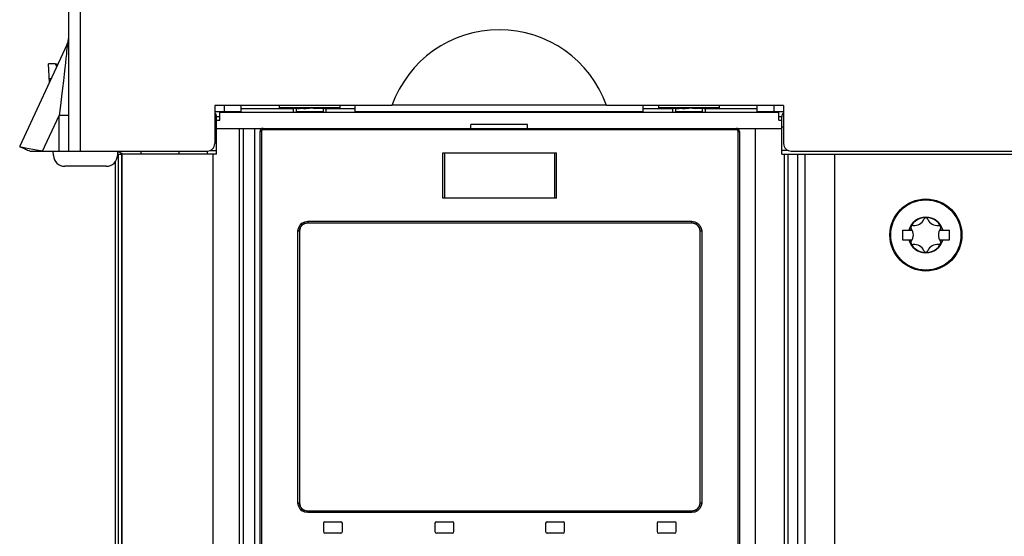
# Model space of a CAD drawing. Extents: x 0 to 841, y 0 to 594.
# Tile 17 of 135: x 129 to 155, y 386 to 399. Entities that reach past the tile are written whole.
import ezdxf

# ---------------------------------------------------------------- set-up
doc = ezdxf.new("R2010")
doc.units = 0
doc.header["$LTSCALE"] = 46.255
doc.layers.get('0').update_dxf_attribs({"linetype": 'CONTINUOUS'})
for name, color, linetype in [('CHAMFERS', 7, 'CONTINUOUS'), ('DATUM_AXIS', 7, 'CONTINUOUS'), ('ROUNDS', 7, 'CONTINUOUS')]:
    doc.layers.add(name, color=color, linetype=linetype)

msp = doc.modelspace()

# ---------------------------------------------------------------- linework, layer by layer
at = {"color": 7, "linetype": 'CONTINUOUS'}
for p, q in [((130.275, 395.791), (130.275, 415.191)), ((130.575, 415.191), (130.575, 395.791)), ((130.228, 398.591), (128.982, 395.918)), ((129.768, 397.604), (129.742, 398.091)), ((129.919, 398.091), (129.742, 398.091)), ((134.125, 396.991), (134.125, 395.991)), ((138.797, 396.991), (134.125, 396.991)), ((134.825, 396.811), (134.825, 396.991)), ((137.825, 396.811), (137.825, 396.991)), ((138.807, 397.011), (144.444, 397.011)), ((149.125, 396.991), (144.454, 396.991)), ((145.425, 396.811), (145.425, 396.991)), ((148.425, 396.811), (148.425, 396.991)), ((149.125, 396.991), (149.125, 395.991)), ((134.175, 395.711), (134.175, 396.696)), ((134.255, 396.611), (134.255, 396.811)), ((148.995, 396.811), (134.255, 396.811)), ((134.825, 396.911), (136.195, 396.911)), ((136.195, 396.911), (136.195, 396.811)), ((137.025, 396.911), (137.825, 396.911)), ((137.055, 396.911), (137.055, 396.811)), ((145.425, 396.911), (146.195, 396.911)), ((146.195, 396.911), (146.195, 396.811)), ((147.025, 396.911), (148.425, 396.911)), ((147.055, 396.911), (147.055, 396.811)), ((148.995, 396.611), (148.995, 396.811)), ((149.075, 395.711), (149.075, 396.696)), ((134.175, 396.611), (134.255, 396.611)), ((140.875, 396.391), (140.875, 396.491)), ((142.375, 396.491), (140.875, 396.491)), ((142.375, 396.391), (142.375, 396.491)), ((148.995, 396.611), (149.075, 396.611)), ((134.175, 396.391), (149.075, 396.391)), ((134.775, 277.901), (134.775, 396.391)), ((134.885, 370.711), (134.885, 396.391)), ((135.185, 370.711), (135.185, 396.391)), ((135.32, 370.851), (135.32, 396.311)), ((147.96, 396.311), (147.96, 370.851)), ((148.375, 396.391), (148.375, 277.491)), ((129.004, 395.9), (128.982, 395.918)), ((129.004, 395.9), (129.02, 395.894)), ((129.02, 395.894), (129.039, 395.886)), ((129.039, 395.886), (129.059, 395.877)), ((129.059, 395.877), (129.082, 395.868)), ((129.082, 395.868), (129.106, 395.857)), ((129.106, 395.857), (129.132, 395.846)), ((129.132, 395.846), (129.16, 395.834)), ((129.16, 395.834), (129.19, 395.82)), ((129.19, 395.82), (129.221, 395.806)), ((129.221, 395.806), (129.254, 395.791)), ((129.254, 395.791), (133.925, 395.791)), ((129.586, 395.791), (129.375, 395.822)), ((129.869, 395.675), (129.863, 395.791)), ((131.564, 395.791), (131.56, 395.68)), ((131.675, 395.711), (131.675, 277.811)), ((134.175, 395.711), (131.675, 395.711)), ((134.009, 395.811), (134.175, 395.811)), ((140.14, 394.547), (140.14, 395.747)), ((140.14, 395.747), (143.14, 395.747)), ((143.14, 394.547), (143.14, 395.747)), ((149.241, 395.811), (149.075, 395.811)), ((149.075, 395.711), (202.235, 395.711)), ((149.135, 395.711), (149.135, 277.901)), ((149.235, 395.711), (149.235, 277.901)), ((149.325, 395.791), (206.764, 395.791)), ((150.463, 395.711), (150.463, 277.901)), ((131.26, 395.391), (130.169, 395.391)), ((143.14, 394.547), (140.14, 394.547)), ((136.575, 393.901), (136.58, 393.901)), ((136.58, 393.901), (146.7, 393.901)), ((146.83, 393.859), (146.83, 393.859)), ((136.36, 393.681), (136.36, 386.521)), ((146.92, 393.686), (146.92, 393.681)), ((146.92, 386.521), (146.92, 393.681)), ((152.255, 393.706), (152.255, 393.456)), ((152.255, 393.706), (152.514, 393.706)), ((153.236, 393.706), (153.495, 393.706)), ((153.495, 393.456), (153.495, 393.706)), ((152.255, 393.456), (152.514, 393.456)), ((153.236, 393.456), (153.495, 393.456)), ((136.36, 386.516), (136.36, 386.521)), ((136.451, 386.343), (136.45, 386.343)), ((146.7, 386.301), (136.58, 386.301)), ((146.705, 386.301), (146.7, 386.301)), ((136.99, 385.981), (136.99, 385.761)), ((137.03, 386.021), (137.45, 386.021)), ((137.49, 385.761), (137.49, 385.981)), ((139.93, 385.981), (139.93, 385.761)), ((139.97, 386.021), (140.39, 386.021)), ((140.43, 385.761), (140.43, 385.981)), ((142.85, 385.981), (142.85, 385.761)), ((142.89, 386.021), (143.31, 386.021)), ((143.35, 385.761), (143.35, 385.981)), ((145.79, 385.981), (145.79, 385.761)), ((145.83, 386.021), (146.25, 386.021)), ((146.29, 385.761), (146.29, 385.981)), ((137.45, 385.721), (137.03, 385.721)), ((140.39, 385.721), (139.97, 385.721)), ((143.31, 385.721), (142.89, 385.721)), ((146.25, 385.721), (145.83, 385.721))]:
    msp.add_line(p, q, dxfattribs=at)
at = {"color": 9, "linetype": 'CONTINUOUS'}
for p, q in [((129.919, 398.091), (129.959, 398.014)), ((129.812, 397.698), (129.763, 397.698)), ((134.375, 396.991), (134.375, 396.811)), ((148.875, 396.811), (148.875, 396.991)), ((129.586, 395.791), (130.025, 396.732)), ((130.025, 395.791), (130.025, 396.732)), ((130.275, 396.732), (130.025, 396.732)), ((134.125, 396.833), (134.825, 396.833)), ((134.255, 396.696), (134.175, 396.696)), ((137.825, 396.833), (145.425, 396.833)), ((148.425, 396.833), (149.125, 396.833)), ((149.075, 396.696), (148.995, 396.696)), ((134.175, 396.421), (134.125, 396.421)), ((135.356, 396.311), (135.32, 396.311)), ((135.356, 396.311), (135.356, 370.851)), ((147.885, 396.351), (135.396, 396.351)), ((147.925, 370.851), (147.925, 396.311)), ((147.925, 396.311), (147.96, 396.311)), ((149.125, 396.421), (149.075, 396.421)), ((134.075, 395.711), (134.075, 277.811)), ((140.188, 394.547), (140.188, 395.747)), ((143.092, 394.547), (143.092, 395.747)), ((149.489, 395.711), (149.489, 277.901)), ((149.684, 395.711), (149.684, 277.901)), ((136.577, 393.941), (146.704, 393.941)), ((136.316, 386.521), (136.316, 393.681)), ((136.36, 393.681), (136.316, 393.681)), ((146.964, 393.681), (146.92, 393.681)), ((146.964, 393.681), (146.964, 386.521)), ((136.316, 386.521), (136.36, 386.521)), ((146.92, 386.521), (146.964, 386.521)), ((146.704, 386.261), (136.577, 386.261))]:
    msp.add_line(p, q, dxfattribs=at)
for points in [[(130.228, 398.591), (130.23, 398.591), (130.231, 398.578), (130.23, 398.548), (130.226, 398.5), (130.22, 398.432), (130.212, 398.346), (130.201, 398.241), (130.188, 398.119), (130.172, 397.979), (130.154, 397.821), (130.134, 397.645), (130.111, 397.449), (130.085, 397.233), (130.057, 396.994), (130.025, 396.732)], [(135.396, 396.351), (135.376, 396.346), (135.361, 396.331), (135.356, 396.311)], [(135.4, 396.391), (135.398, 396.385), (135.396, 396.371), (135.396, 396.351)], [(147.885, 396.351), (147.884, 396.371), (147.882, 396.386), (147.88, 396.391)], [(147.925, 396.311), (147.919, 396.331), (147.905, 396.345), (147.885, 396.351)], [(136.316, 393.681), (136.329, 393.761), (136.366, 393.833), (136.424, 393.891), (136.497, 393.928), (136.577, 393.941)], [(136.577, 393.941), (136.577, 393.92), (136.578, 393.906), (136.58, 393.901)], [(146.7, 393.901), (146.702, 393.906), (146.703, 393.921), (146.704, 393.941)], [(146.704, 393.941), (146.783, 393.928), (146.856, 393.891), (146.915, 393.833), (146.952, 393.76), (146.964, 393.681)], [(136.577, 386.261), (136.497, 386.273), (136.424, 386.31), (136.366, 386.369), (136.329, 386.442), (136.316, 386.521)], [(146.964, 386.521), (146.951, 386.441), (146.914, 386.368), (146.856, 386.31), (146.783, 386.273), (146.704, 386.261)], [(136.58, 386.301), (136.578, 386.295), (136.577, 386.28), (136.577, 386.261)], [(146.704, 386.261), (146.703, 386.281), (146.702, 386.296), (146.7, 386.301)]]:
    msp.add_lwpolyline(points, dxfattribs=at)
at = {"color": 7, "linetype": 'CONTINUOUS'}
for points in [[(129.375, 395.822), (129.325, 395.83), (129.133, 395.866), (129.017, 395.895), (129.004, 395.9)], [(136.402, 393.81), (136.405, 393.814), (136.408, 393.818), (136.412, 393.822), (136.415, 393.826), (136.419, 393.83), (136.422, 393.834), (136.426, 393.838), (136.43, 393.842), (136.434, 393.845), (136.438, 393.849), (136.442, 393.852), (136.446, 393.855), (136.451, 393.859)], [(136.451, 393.859), (136.455, 393.862), (136.459, 393.865), (136.464, 393.868), (136.469, 393.87), (136.473, 393.873), (136.478, 393.876), (136.483, 393.878), (136.485, 393.879)], [(136.485, 393.879), (136.487, 393.88), (136.492, 393.883), (136.497, 393.885), (136.502, 393.887), (136.507, 393.888)], [(136.507, 393.888), (136.512, 393.89), (136.517, 393.892), (136.523, 393.893), (136.528, 393.895), (136.533, 393.896), (136.538, 393.897), (136.54, 393.897)], [(136.54, 393.897), (136.543, 393.898), (136.549, 393.899), (136.554, 393.899), (136.559, 393.9), (136.565, 393.9), (136.57, 393.901), (136.575, 393.901)], [(146.7, 393.901), (146.705, 393.901), (146.71, 393.901), (146.716, 393.9), (146.721, 393.9), (146.726, 393.899), (146.732, 393.899), (146.737, 393.898)], [(146.737, 393.898), (146.742, 393.897), (146.747, 393.896), (146.753, 393.895), (146.758, 393.893), (146.763, 393.892), (146.768, 393.89)], [(146.768, 393.89), (146.773, 393.888), (146.778, 393.887), (146.783, 393.885), (146.788, 393.883), (146.791, 393.881)], [(146.791, 393.881), (146.793, 393.88), (146.798, 393.878), (146.802, 393.876), (146.807, 393.873), (146.812, 393.87), (146.816, 393.868), (146.821, 393.865), (146.825, 393.862), (146.83, 393.859)], [(146.83, 393.859), (146.834, 393.855), (146.838, 393.852), (146.842, 393.849), (146.846, 393.845), (146.85, 393.842), (146.854, 393.838), (146.858, 393.834), (146.862, 393.83), (146.865, 393.826), (146.869, 393.822), (146.872, 393.818), (146.875, 393.814), (146.878, 393.81)], [(136.36, 393.681), (136.36, 393.686), (136.36, 393.691), (136.361, 393.696), (136.361, 393.702), (136.362, 393.707), (136.362, 393.712), (136.363, 393.716)], [(136.363, 393.716), (136.363, 393.717), (136.364, 393.723), (136.365, 393.728), (136.366, 393.733), (136.368, 393.738), (136.369, 393.743), (136.371, 393.748)], [(136.371, 393.748), (136.372, 393.753), (136.374, 393.758), (136.376, 393.763), (136.378, 393.768), (136.38, 393.773), (136.383, 393.778), (136.385, 393.783), (136.388, 393.787), (136.39, 393.792), (136.393, 393.796), (136.396, 393.801), (136.399, 393.805), (136.402, 393.81)], [(146.878, 393.81), (146.882, 393.805), (146.884, 393.801), (146.887, 393.796), (146.89, 393.792), (146.893, 393.787), (146.895, 393.783), (146.898, 393.778), (146.9, 393.773), (146.902, 393.768), (146.904, 393.763), (146.906, 393.758), (146.908, 393.753)], [(146.908, 393.753), (146.91, 393.748), (146.911, 393.743), (146.913, 393.738), (146.914, 393.733), (146.915, 393.728), (146.916, 393.723), (146.917, 393.72)], [(146.917, 393.72), (146.917, 393.717), (146.918, 393.712), (146.919, 393.707), (146.919, 393.702), (146.92, 393.696), (146.92, 393.691), (146.92, 393.686)], [(136.364, 386.482), (136.363, 386.484), (136.362, 386.49), (136.362, 386.495), (136.361, 386.5), (136.361, 386.505), (136.36, 386.511), (136.36, 386.516)], [(136.372, 386.448), (136.371, 386.454), (136.369, 386.459), (136.368, 386.464), (136.366, 386.469), (136.365, 386.474), (136.364, 386.479), (136.364, 386.482)], [(136.402, 386.392), (136.399, 386.396), (136.396, 386.401), (136.393, 386.405), (136.39, 386.41), (136.388, 386.415), (136.385, 386.419), (136.383, 386.424), (136.38, 386.429), (136.378, 386.434), (136.376, 386.438), (136.374, 386.443), (136.372, 386.448)], [(136.45, 386.343), (136.446, 386.346), (136.442, 386.35), (136.438, 386.353), (136.434, 386.357), (136.43, 386.36), (136.426, 386.364), (136.422, 386.368), (136.419, 386.371), (136.415, 386.375), (136.412, 386.379), (136.408, 386.384), (136.405, 386.388), (136.402, 386.392)], [(136.489, 386.321), (136.487, 386.321), (136.483, 386.324), (136.478, 386.326), (136.473, 386.329), (136.468, 386.331), (136.464, 386.334), (136.459, 386.337), (136.455, 386.34), (136.451, 386.343)], [(136.512, 386.312), (136.507, 386.313), (136.502, 386.315), (136.497, 386.317), (136.492, 386.319), (136.489, 386.321)], [(136.544, 386.304), (136.538, 386.305), (136.533, 386.306), (136.528, 386.307), (136.523, 386.309), (136.517, 386.31), (136.512, 386.312)], [(136.58, 386.301), (136.575, 386.301), (136.57, 386.301), (136.565, 386.301), (136.559, 386.302), (136.554, 386.302), (136.549, 386.303), (136.544, 386.304)], [(146.74, 386.305), (146.737, 386.304), (146.732, 386.303), (146.726, 386.302), (146.721, 386.302), (146.716, 386.301), (146.71, 386.301), (146.705, 386.301)], [(146.773, 386.313), (146.768, 386.312), (146.763, 386.31), (146.758, 386.309), (146.753, 386.307), (146.747, 386.306), (146.742, 386.305), (146.74, 386.305)], [(146.795, 386.322), (146.793, 386.321), (146.788, 386.319), (146.783, 386.317), (146.778, 386.315), (146.773, 386.313)], [(146.83, 386.343), (146.825, 386.34), (146.821, 386.337), (146.816, 386.334), (146.812, 386.331), (146.807, 386.329), (146.802, 386.326), (146.798, 386.324), (146.795, 386.322)], [(146.878, 386.392), (146.875, 386.388), (146.872, 386.383), (146.869, 386.379), (146.865, 386.375), (146.862, 386.371), (146.858, 386.368), (146.854, 386.364), (146.85, 386.36), (146.846, 386.356), (146.842, 386.353), (146.838, 386.35), (146.834, 386.346), (146.83, 386.343)], [(146.91, 386.453), (146.908, 386.448), (146.906, 386.443), (146.904, 386.438), (146.902, 386.434), (146.9, 386.429), (146.898, 386.424), (146.895, 386.419), (146.893, 386.415), (146.89, 386.41), (146.887, 386.405), (146.884, 386.401), (146.881, 386.396), (146.878, 386.392)], [(146.917, 386.486), (146.917, 386.484), (146.916, 386.479), (146.915, 386.474), (146.914, 386.469), (146.913, 386.464), (146.911, 386.459), (146.91, 386.453)], [(146.92, 386.521), (146.92, 386.516), (146.92, 386.511), (146.92, 386.505), (146.919, 386.5), (146.919, 386.495), (146.918, 386.49), (146.917, 386.486)]]:
    msp.add_lwpolyline(points, dxfattribs=at)
msp.add_circle((152.875, 393.581), 0.95, dxfattribs=at)
at = {"color": 9, "linetype": 'CONTINUOUS'}
msp.add_circle((152.875, 393.581), 0.925, dxfattribs=at)
at = {"color": 7, "linetype": 'CONTINUOUS'}
for centre, radius, start, end in [((129.775, 398.802), 0.5, 335, 359.7904), ((141.625, 395.991), 3, 19.4712, 160.5288), ((129.919, 397.991), 0.1, 49.6573, 90), ((134.035, 396.696), 0.14, 0, 49.362), ((149.215, 396.696), 0.14, 130.6603, 180), ((135.4, 396.311), 0.08, 90, 180), ((147.88, 396.311), 0.08, 0, 90), ((133.925, 395.991), 0.2, 270, 360), ((149.325, 395.991), 0.2, 180, 270), ((130.169, 395.691), 0.3, 183, 270), ((131.26, 395.691), 0.3, 270, 358), ((136.58, 393.681), 0.22, 90, 180), ((146.7, 393.681), 0.22, 0, 90), ((152.875, 393.581), 0.46, 15.7678, 164.2322), ((152.534, 393.778), 0.056, 82.322, 217.678), ((152.577, 394.097), 0.266, 262.322, 337.678), ((152.875, 393.975), 0.056, 22.322, 157.678), ((153.173, 394.097), 0.266, 202.322, 277.678), ((153.216, 393.778), 0.056, 322.322, 97.678), ((152.279, 393.581), 0.266, 322.322, 37.678), ((153.471, 393.581), 0.266, 142.322, 217.678), ((152.875, 393.581), 0.46, 195.7678, 344.2322), ((152.534, 393.384), 0.056, 142.322, 277.678), ((152.577, 393.064), 0.266, 22.322, 97.678), ((153.173, 393.064), 0.266, 82.322, 157.678), ((153.216, 393.384), 0.056, 262.322, 37.678), ((152.875, 393.187), 0.056, 202.322, 337.678), ((136.58, 386.521), 0.22, 180, 270), ((146.7, 386.521), 0.22, 270, 360), ((137.03, 385.981), 0.04, 90, 180), ((137.45, 385.981), 0.04, 0, 90), ((139.97, 385.981), 0.04, 90, 180), ((140.39, 385.981), 0.04, 0, 90), ((142.89, 385.981), 0.04, 90, 180), ((143.31, 385.981), 0.04, 0, 90), ((145.83, 385.981), 0.04, 90, 180), ((146.25, 385.981), 0.04, 0, 90), ((137.03, 385.761), 0.04, 180, 270), ((137.45, 385.761), 0.04, 270, 360), ((139.97, 385.761), 0.04, 180, 270), ((140.39, 385.761), 0.04, 270, 360), ((142.89, 385.761), 0.04, 180, 270), ((143.31, 385.761), 0.04, 270, 360), ((145.83, 385.761), 0.04, 180, 270), ((146.25, 385.761), 0.04, 270, 360)]:
    msp.add_arc(centre, radius, start, end, dxfattribs=at)
at = {"color": 9, "linetype": 'CONTINUOUS'}
for radius, start, end in [(0.469, 15.4684, 164.5316), (0.467, 15.5096, 164.4904), (0.469, 195.4684, 344.5316), (0.467, 195.5096, 344.4904)]:
    msp.add_arc((152.875, 393.581), radius, start, end, dxfattribs=at)
at = {"layer": 'CHAMFERS', "color": 7, "linetype": 'CONTINUOUS'}
for p, q in [((131.56, 395.686), (131.575, 395.686)), ((131.575, 395.711), (131.575, 277.811)), ((131.575, 395.711), (131.675, 395.711)), ((131.665, 395.711), (131.665, 277.811)), ((131.495, 395.506), (131.495, 382.911))]:
    msp.add_line(p, q, dxfattribs=at)
at = {"layer": 'DATUM_AXIS', "color": 7, "linetype": 'CONTINUOUS'}
for p, q in [((135.825, 396.991), (135.825, 396.911)), ((137.425, 396.991), (137.425, 396.911)), ((145.825, 396.991), (145.825, 396.911)), ((147.425, 396.991), (147.425, 396.911)), ((135.825, 396.931), (135.847, 396.911)), ((137.425, 396.931), (135.825, 396.931)), ((135.852, 396.931), (135.852, 396.911)), ((135.856, 396.931), (135.917, 396.911)), ((135.932, 396.931), (135.932, 396.911)), ((135.939, 396.931), (136.035, 396.911)), ((136.059, 396.931), (136.059, 396.911)), ((136.069, 396.931), (136.193, 396.911)), ((136.176, 396.911), (136.189, 396.911)), ((136.308, 396.911), (136.195, 396.911)), ((136.225, 396.931), (136.225, 396.911)), ((136.237, 396.931), (136.381, 396.911)), ((136.27, 396.831), (136.266, 396.811)), ((136.27, 396.911), (136.27, 396.831)), ((136.98, 396.831), (136.27, 396.831)), ((136.308, 396.911), (136.358, 396.914)), ((136.461, 396.911), (136.381, 396.911)), ((136.418, 396.931), (136.418, 396.911)), ((136.432, 396.931), (136.585, 396.911)), ((136.461, 396.911), (136.525, 396.919)), ((136.625, 396.911), (136.585, 396.911)), ((136.625, 396.931), (136.625, 396.911)), ((136.717, 396.92), (136.631, 396.931)), ((136.639, 396.931), (136.792, 396.911)), ((136.789, 396.911), (136.717, 396.92)), ((136.832, 396.911), (136.789, 396.911)), ((136.832, 396.931), (136.832, 396.911)), ((136.943, 396.911), (136.832, 396.918)), ((136.846, 396.931), (136.988, 396.911)), ((137.025, 396.911), (136.943, 396.911)), ((136.98, 396.911), (136.98, 396.831)), ((136.98, 396.831), (136.985, 396.811)), ((137.025, 396.931), (137.025, 396.911)), ((137.074, 396.911), (137.025, 396.913)), ((137.037, 396.931), (137.159, 396.911)), ((137.061, 396.911), (137.057, 396.911)), ((137.191, 396.931), (137.191, 396.911)), ((137.201, 396.931), (137.294, 396.911)), ((137.318, 396.931), (137.318, 396.911)), ((137.325, 396.931), (137.383, 396.911)), ((137.398, 396.931), (137.398, 396.911)), ((137.401, 396.931), (137.42, 396.911)), ((145.825, 396.931), (145.847, 396.911)), ((147.425, 396.931), (145.825, 396.931)), ((145.852, 396.931), (145.852, 396.911)), ((145.856, 396.931), (145.917, 396.911)), ((145.932, 396.931), (145.932, 396.911)), ((145.939, 396.931), (146.035, 396.911)), ((146.059, 396.931), (146.059, 396.911)), ((146.069, 396.931), (146.193, 396.911)), ((146.176, 396.911), (146.189, 396.911)), ((146.308, 396.911), (146.195, 396.911)), ((146.225, 396.931), (146.225, 396.911)), ((146.237, 396.931), (146.381, 396.911)), ((146.27, 396.831), (146.266, 396.811)), ((146.27, 396.911), (146.27, 396.831)), ((146.98, 396.831), (146.27, 396.831)), ((146.308, 396.911), (146.358, 396.914)), ((146.461, 396.911), (146.381, 396.911)), ((146.418, 396.931), (146.418, 396.911)), ((146.432, 396.931), (146.585, 396.911)), ((146.461, 396.911), (146.525, 396.919)), ((146.625, 396.911), (146.585, 396.911)), ((146.625, 396.931), (146.625, 396.911)), ((146.717, 396.92), (146.631, 396.931)), ((146.639, 396.931), (146.792, 396.911)), ((146.789, 396.911), (146.717, 396.92)), ((146.832, 396.911), (146.789, 396.911)), ((146.832, 396.931), (146.832, 396.911)), ((146.943, 396.911), (146.832, 396.918)), ((146.846, 396.931), (146.988, 396.911)), ((147.025, 396.911), (146.943, 396.911)), ((146.98, 396.911), (146.98, 396.831)), ((146.98, 396.831), (146.985, 396.811)), ((147.025, 396.931), (147.025, 396.911)), ((147.074, 396.911), (147.025, 396.913)), ((147.037, 396.931), (147.159, 396.911)), ((147.061, 396.911), (147.057, 396.911)), ((147.191, 396.931), (147.191, 396.911)), ((147.201, 396.931), (147.294, 396.911)), ((147.318, 396.931), (147.318, 396.911)), ((147.325, 396.931), (147.383, 396.911)), ((147.398, 396.931), (147.398, 396.911)), ((147.401, 396.931), (147.42, 396.911)), ((132.175, 395.791), (132.175, 395.711)), ((133.175, 395.791), (133.175, 395.711)), ((133.925, 395.791), (133.925, 395.711))]:
    msp.add_line(p, q, dxfattribs=at)
at = {"layer": 'ROUNDS', "color": 7, "linetype": 'CONTINUOUS'}
msp.add_line((131.675, 395.711), (131.675, 395.74), dxfattribs=at)
msp.add_arc((131.875, 396.411), 0.7, 243.5672, 253.3985, dxfattribs=at)

doc.saveas('drawing.dxf')
